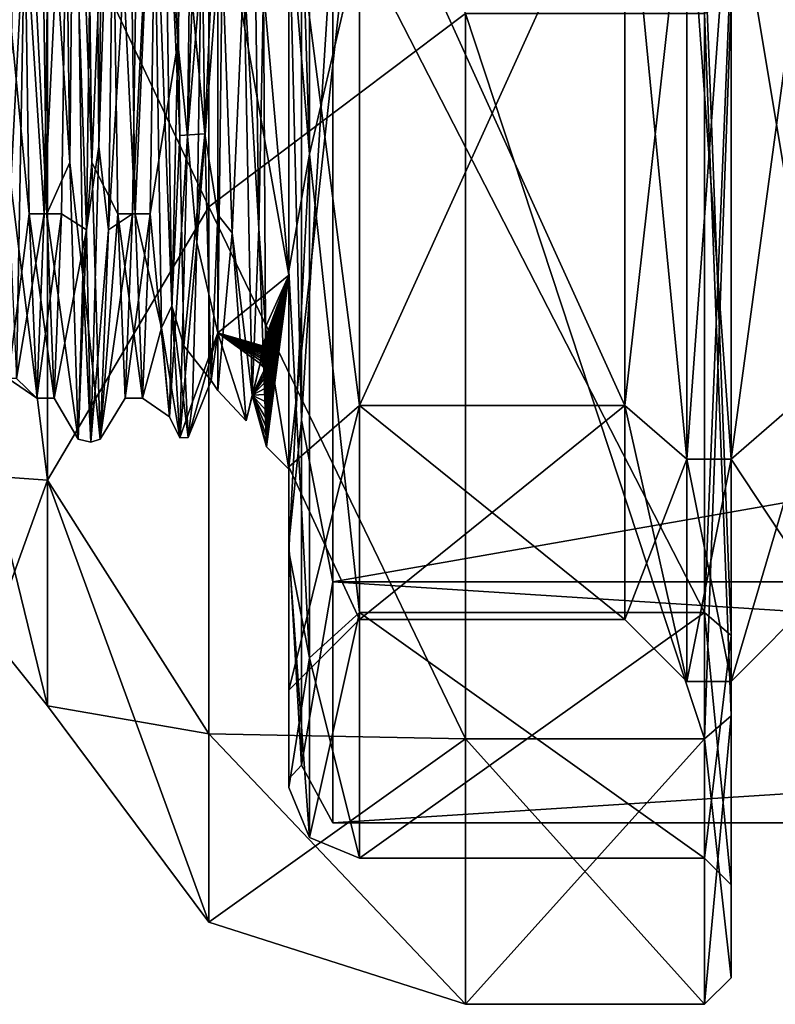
# Model space of a CAD drawing. Header units: millimetres. Extents: x -83 to 0, y -130 to 130.
# Tile 4 of 84: x -46.04 to -37.5, y -62.4 to -51.27. Entities that reach past the tile are written whole.
import ezdxf

# ---------------------------------------------------------------- set-up
doc = ezdxf.new("R2010")
doc.units = ezdxf.units.MM
doc.header["$LTSCALE"] = 65.185185
for name, color, linetype in [('13', 7, 'CONTINUOUS'), ('14', 7, 'CONTINUOUS'), ('15', 7, 'CONTINUOUS'), ('16', 7, 'CONTINUOUS'), ('17', 7, 'CONTINUOUS'), ('19', 7, 'CONTINUOUS'), ('20', 7, 'CONTINUOUS'), ('21', 7, 'CONTINUOUS'), ('24', 7, 'CONTINUOUS'), ('32', 7, 'CONTINUOUS'), ('33', 7, 'CONTINUOUS'), ('34', 7, 'CONTINUOUS'), ('37', 7, 'CONTINUOUS'), ('38', 7, 'CONTINUOUS'), ('39', 7, 'CONTINUOUS'), ('40', 7, 'CONTINUOUS'), ('41', 7, 'CONTINUOUS'), ('44', 7, 'CONTINUOUS'), ('45', 7, 'CONTINUOUS'), ('52', 7, 'CONTINUOUS'), ('53', 7, 'CONTINUOUS'), ('54', 7, 'CONTINUOUS'), ('55', 7, 'CONTINUOUS'), ('56', 7, 'CONTINUOUS'), ('58', 7, 'CONTINUOUS'), ('59', 7, 'CONTINUOUS'), ('60', 7, 'CONTINUOUS'), ('64', 7, 'CONTINUOUS'), ('65', 7, 'CONTINUOUS'), ('69', 7, 'CONTINUOUS'), ('70', 7, 'CONTINUOUS'), ('72', 7, 'CONTINUOUS'), ('73', 7, 'CONTINUOUS'), ('75', 7, 'CONTINUOUS'), ('76', 7, 'CONTINUOUS'), ('77', 7, 'CONTINUOUS'), ('8', 7, 'CONTINUOUS')]:
    doc.layers.add(name, color=color, linetype=linetype)

msp = doc.modelspace()

# ---------------------------------------------------------------- linework, layer by layer
at = {"layer": '13', "linetype": 'CONTINUOUS'}
for points in [[(-37, -48.875, 15.372), (-37, -55.372, 8.875), (-38, -49.375, 16.238), (-37, -48.875, 15.372)], [(-37, -55.372, -8.875), (-37, -48.875, -15.372), (-38, -56.238, -9.375), (-37, -55.372, -8.875)], [(-38, -56.238, -9.375), (-37, -48.875, -15.372), (-38, -49.375, -16.238), (-38, -56.238, -9.375)], [(-38, -49.375, 16.238), (-37, -55.372, 8.875), (-38, -56.238, 9.375), (-38, -49.375, 16.238)], [(-37, -55.372, 8.875), (-37, -57.75), (-38, -56.238, 9.375), (-37, -55.372, 8.875)], [(-37, -57.75), (-37, -55.372, -8.875), (-38, -58.75), (-37, -57.75)], [(-38, -58.75), (-37, -55.372, -8.875), (-38, -56.238, -9.375), (-38, -58.75)], [(-38, -56.238, 9.375), (-37, -57.75), (-38, -58.75), (-38, -56.238, 9.375)]]:
    msp.add_3dface(points, dxfattribs=at)
at = {"layer": '14', "linetype": 'CONTINUOUS'}
for points in [[(-38, -49.375, 16.238), (-38, -56.238, 9.375), (-38.5, -49.375, 16.238), (-38, -49.375, 16.238)], [(-38.5, -49.375, 16.238), (-38, -56.238, 9.375), (-38.5, -56.238, 9.375), (-38.5, -49.375, 16.238)], [(-38, -56.238, -9.375), (-38, -49.375, -16.238), (-38.5, -56.238, -9.375), (-38, -56.238, -9.375)], [(-38.5, -56.238, -9.375), (-38, -49.375, -16.238), (-38.5, -49.375, -16.238), (-38.5, -56.238, -9.375)], [(-38, -56.238, 9.375), (-38, -58.75), (-38.5, -56.238, 9.375), (-38, -56.238, 9.375)], [(-38, -58.75), (-38, -56.238, -9.375), (-38.5, -58.75), (-38, -58.75)], [(-38.5, -56.238, 9.375), (-38, -58.75), (-38.5, -58.75), (-38.5, -56.238, 9.375)], [(-38.5, -58.75), (-38, -56.238, -9.375), (-38.5, -56.238, -9.375), (-38.5, -58.75)]]:
    msp.add_3dface(points, dxfattribs=at)
at = {"layer": '15', "linetype": 'CONTINUOUS'}
for points in [[(-38.5, -49.375, 16.238), (-38.5, -56.238, 9.375), (-39.2, -49.025, 15.632), (-38.5, -49.375, 16.238)], [(-39.2, -49.025, 15.632), (-38.5, -56.238, 9.375), (-39.2, -55.632, 9.025), (-39.2, -49.025, 15.632)], [(-39.2, -55.632, -9.025), (-38.5, -49.375, -16.238), (-39.2, -49.025, -15.632), (-39.2, -55.632, -9.025)], [(-38.5, -56.238, -9.375), (-38.5, -49.375, -16.238), (-39.2, -55.632, -9.025), (-38.5, -56.238, -9.375)], [(-38.5, -56.238, 9.375), (-38.5, -58.75), (-39.2, -55.632, 9.025), (-38.5, -56.238, 9.375)], [(-39.2, -55.632, 9.025), (-38.5, -58.75), (-39.2, -58.05), (-39.2, -55.632, 9.025)], [(-39.2, -58.05), (-38.5, -56.238, -9.375), (-39.2, -55.632, -9.025), (-39.2, -58.05)], [(-38.5, -58.75), (-38.5, -56.238, -9.375), (-39.2, -58.05), (-38.5, -58.75)]]:
    msp.add_3dface(points, dxfattribs=at)
at = {"layer": '16', "linetype": 'CONTINUOUS'}
for points in [[(-39.2, -49.025, 15.632), (-39.2, -55.632, 9.025), (-42.2, -49.025, 15.632), (-39.2, -49.025, 15.632)], [(-42.2, -49.025, 15.632), (-39.2, -55.632, 9.025), (-42.2, -55.632, 9.025), (-42.2, -49.025, 15.632)], [(-39.2, -55.632, -9.025), (-39.2, -49.025, -15.632), (-42.2, -55.632, -9.025), (-39.2, -55.632, -9.025)], [(-42.2, -55.632, -9.025), (-39.2, -49.025, -15.632), (-42.2, -49.025, -15.632), (-42.2, -55.632, -9.025)], [(-39.2, -55.632, 9.025), (-39.2, -58.05), (-42.2, -55.632, 9.025), (-39.2, -55.632, 9.025)], [(-39.2, -58.05), (-39.2, -55.632, -9.025), (-42.2, -58.05, 0), (-39.2, -58.05)], [(-42.2, -55.632, 9.025), (-39.2, -58.05), (-42.2, -58.05, 0), (-42.2, -55.632, 9.025)], [(-42.2, -58.05, 0), (-39.2, -55.632, -9.025), (-42.2, -55.632, -9.025), (-42.2, -58.05, 0)]]:
    msp.add_3dface(points, dxfattribs=at)
at = {"layer": '17', "linetype": 'CONTINUOUS'}
for points in [[(-42.2, -49.025, 15.632), (-42.2, -55.632, 9.025), (-43, -49.425, 16.325), (-42.2, -49.025, 15.632)], [(-42.2, -55.632, -9.025), (-42.2, -49.025, -15.632), (-43, -56.325, -9.425), (-42.2, -55.632, -9.025)], [(-43, -56.325, -9.425), (-42.2, -49.025, -15.632), (-43, -49.425, -16.325), (-43, -56.325, -9.425)], [(-43, -49.425, 16.325), (-42.2, -55.632, 9.025), (-43, -56.325, 9.425), (-43, -49.425, 16.325)], [(-42.2, -55.632, 9.025), (-42.2, -58.05, 0), (-43, -56.325, 9.425), (-42.2, -55.632, 9.025)], [(-42.2, -58.05, 0), (-42.2, -55.632, -9.025), (-43, -58.85, 0), (-42.2, -58.05, 0)], [(-43, -58.85, 0), (-42.2, -55.632, -9.025), (-43, -56.325, -9.425), (-43, -58.85, 0)], [(-43, -56.325, 9.425), (-42.2, -58.05, 0), (-43, -58.85, 0), (-43, -56.325, 9.425)]]:
    msp.add_3dface(points, dxfattribs=at)
at = {"layer": '19', "linetype": 'CONTINUOUS'}
for points in [[(-38, -59.139, -11.05), (-38, -51.05, -19.139), (-38, -50.525, -18.23), (-38, -59.139, -11.05)], [(-38, -58.23, -10.525), (-38, -59.139, -11.05), (-38, -50.525, -18.23), (-38, -58.23, -10.525)], [(-38, -51.05, 19.139), (-38, -59.139, 11.05), (-38, -50.525, 18.23), (-38, -51.05, 19.139)], [(-38, -50.525, 18.23), (-38, -59.139, 11.05), (-38, -58.23, 10.525), (-38, -50.525, 18.23)], [(-38, -61.05), (-38, -59.139, -11.05), (-38, -58.23, -10.525), (-38, -61.05)], [(-38, -59.139, 11.05), (-38, -62.1), (-38, -58.23, 10.525), (-38, -59.139, 11.05)], [(-38, -58.23, 10.525), (-38, -62.1), (-38, -61.05), (-38, -58.23, 10.525)], [(-38, -62.1), (-38, -59.139, -11.05), (-38, -61.05), (-38, -62.1)]]:
    msp.add_3dface(points, dxfattribs=at)
at = {"layer": '20', "linetype": 'CONTINUOUS'}
for points in [[(-38.3, -57.97, -10.375), (-38.3, -50.375, -17.97), (-42.2, -50.375, -17.97), (-38.3, -57.97, -10.375)], [(-42.2, -57.97, -10.375), (-38.3, -57.97, -10.375), (-42.2, -50.375, -17.97), (-42.2, -57.97, -10.375)], [(-38.3, -60.75), (-38.3, -57.97, -10.375), (-42.2, -60.75), (-38.3, -60.75)], [(-42.2, -60.75), (-38.3, -57.97, -10.375), (-42.2, -57.97, -10.375), (-42.2, -60.75)]]:
    msp.add_3dface(points, dxfattribs=at)
at = {"layer": '21', "linetype": 'CONTINUOUS'}
for points in [[(-43, -49.925, -17.191), (-43, -57.191, -9.925), (-43, -54.111, -14.103), (-43, -49.925, -17.191)], [(-43, -49.978, -17.275), (-43, -49.925, -17.191), (-43, -54.111, -14.103), (-43, -49.978, -17.275)], [(-43, -57.191, 9.925), (-43, -49.925, 17.191), (-43, -57.281, 9.968), (-43, -57.191, 9.925)], [(-43, -57.281, 9.968), (-43, -49.925, 17.191), (-43, -54.111, 14.103), (-43, -57.281, 9.968)], [(-43, -54.111, 14.103), (-43, -49.925, 17.191), (-43, -49.978, 17.275), (-43, -54.111, 14.103)], [(-43, -54.111, -14.103), (-43, -57.191, -9.925), (-43, -57.281, -9.968), (-43, -54.111, -14.103)], [(-43, -57.191, -9.925), (-43, -59.85), (-43, -57.281, -9.968), (-43, -57.191, -9.925)], [(-43, -59.85), (-43, -57.191, 9.925), (-43, -59.95), (-43, -59.85)], [(-43, -59.95), (-43, -57.191, 9.925), (-43, -57.281, 9.968), (-43, -59.95)], [(-43, -57.281, -9.968), (-43, -59.85), (-43, -59.95), (-43, -57.281, -9.968)]]:
    msp.add_3dface(points, dxfattribs=at)
at = {"layer": '24', "linetype": 'CONTINUOUS'}
for points in [[(-38.3, -50.375, 17.97), (-38.3, -57.97, 10.375), (-42.2, -50.375, 17.97), (-38.3, -50.375, 17.97)], [(-42.2, -50.375, 17.97), (-38.3, -57.97, 10.375), (-42.2, -57.97, 10.375), (-42.2, -50.375, 17.97)], [(-38.3, -60.75), (-42.2, -60.75), (-42.2, -57.97, 10.375), (-38.3, -60.75)], [(-38.3, -57.97, 10.375), (-38.3, -60.75), (-42.2, -57.97, 10.375), (-38.3, -57.97, 10.375)]]:
    msp.add_3dface(points, dxfattribs=at)
at = {"layer": '32', "linetype": 'CONTINUOUS'}
for points in [[(-46.362, -44.058, 17.778), (-46.362, -51.37, 14.257), (-45.728, -49.513, 16.477), (-46.362, -44.058, 17.778)], [(-45.728, -49.513, 16.477), (-46.362, -51.37, 14.257), (-45.728, -56.477, 9.513), (-45.728, -49.513, 16.477)], [(-46.362, -51.37, 14.257), (-46.362, -56.429, 7.912), (-45.728, -56.477, 9.513), (-46.362, -51.37, 14.257)], [(-46.362, -56.429, 7.912), (-46.362, -58.235), (-45.728, -56.477, 9.513), (-46.362, -56.429, 7.912)], [(-46.362, -58.235), (-45.728, -59.026), (-45.728, -56.477, 9.513), (-46.362, -58.235)]]:
    msp.add_3dface(points, dxfattribs=at)
at = {"layer": '33', "linetype": 'CONTINUOUS'}
for points in [[(-43.904, -44.778, 20.932), (-45.728, -49.513, 16.477), (-43.904, -53.386, 16.786), (-43.904, -44.778, 20.932)], [(-43.904, -44.778, 20.932), (-43.904, -53.386, 16.786), (-41, -51.2, 19.399), (-43.904, -44.778, 20.932)], [(-45.728, -49.513, 16.477), (-45.728, -56.477, 9.513), (-43.904, -53.386, 16.786), (-45.728, -49.513, 16.477)], [(-41, -51.2, 19.399), (-43.904, -53.386, 16.786), (-41, -59.399, 11.2), (-41, -51.2, 19.399)], [(-43.904, -53.386, 16.786), (-45.728, -56.477, 9.513), (-43.904, -59.344, 9.316), (-43.904, -53.386, 16.786)], [(-43.904, -53.386, 16.786), (-43.904, -59.344, 9.316), (-41, -59.399, 11.2), (-43.904, -53.386, 16.786)], [(-45.728, -56.477, 9.513), (-45.728, -59.026), (-43.904, -59.344, 9.316), (-45.728, -56.477, 9.513)], [(-43.904, -59.344, 9.316), (-45.728, -59.026), (-43.904, -61.47), (-43.904, -59.344, 9.316)], [(-43.904, -59.344, 9.316), (-43.904, -61.47), (-41, -59.399, 11.2), (-43.904, -59.344, 9.316)], [(-43.904, -61.47), (-41, -62.4), (-41, -59.399, 11.2), (-43.904, -61.47)]]:
    msp.add_3dface(points, dxfattribs=at)
at = {"layer": '34', "linetype": 'CONTINUOUS'}
for points in [[(-41, -51.2, 19.399), (-41, -59.399, 11.2), (-38.3, -59.399, 11.2), (-41, -51.2, 19.399)], [(-38.3, -51.2, 19.399), (-41, -51.2, 19.399), (-38.3, -59.399, 11.2), (-38.3, -51.2, 19.399)], [(-41, -59.399, 11.2), (-41, -62.4), (-38.3, -59.399, 11.2), (-41, -59.399, 11.2)], [(-38.3, -59.399, 11.2), (-41, -62.4), (-38.3, -62.4), (-38.3, -59.399, 11.2)]]:
    msp.add_3dface(points, dxfattribs=at)
at = {"layer": '37', "linetype": 'CONTINUOUS'}
for points in [[(-46.362, -51.37, -14.257), (-46.362, -44.058, -17.778), (-45.728, -49.513, -16.477), (-46.362, -51.37, -14.257)], [(-45.728, -56.477, -9.513), (-46.362, -51.37, -14.257), (-45.728, -49.513, -16.477), (-45.728, -56.477, -9.513)], [(-46.362, -56.429, -7.912), (-46.362, -51.37, -14.257), (-45.728, -56.477, -9.513), (-46.362, -56.429, -7.912)], [(-45.728, -59.026), (-46.362, -58.235), (-46.362, -56.429, -7.912), (-45.728, -59.026)], [(-45.728, -59.026), (-46.362, -56.429, -7.912), (-45.728, -56.477, -9.513), (-45.728, -59.026)]]:
    msp.add_3dface(points, dxfattribs=at)
at = {"layer": '38', "linetype": 'CONTINUOUS'}
for points in [[(-43.904, -53.386, -16.786), (-45.728, -49.513, -16.477), (-43.904, -44.778, -20.932), (-43.904, -53.386, -16.786)], [(-43.904, -53.386, -16.786), (-43.904, -44.778, -20.932), (-41, -51.2, -19.399), (-43.904, -53.386, -16.786)], [(-45.728, -56.477, -9.513), (-45.728, -49.513, -16.477), (-43.904, -53.386, -16.786), (-45.728, -56.477, -9.513)], [(-41, -59.399, -11.2), (-43.904, -53.386, -16.786), (-41, -51.2, -19.399), (-41, -59.399, -11.2)], [(-43.904, -59.344, -9.316), (-45.728, -56.477, -9.513), (-43.904, -53.386, -16.786), (-43.904, -59.344, -9.316)], [(-43.904, -59.344, -9.316), (-43.904, -53.386, -16.786), (-41, -59.399, -11.2), (-43.904, -59.344, -9.316)], [(-43.904, -61.47), (-45.728, -59.026), (-45.728, -56.477, -9.513), (-43.904, -61.47)], [(-43.904, -61.47), (-45.728, -56.477, -9.513), (-43.904, -59.344, -9.316), (-43.904, -61.47)], [(-41, -62.4), (-43.904, -61.47), (-43.904, -59.344, -9.316), (-41, -62.4)], [(-41, -62.4), (-43.904, -59.344, -9.316), (-41, -59.399, -11.2), (-41, -62.4)]]:
    msp.add_3dface(points, dxfattribs=at)
at = {"layer": '39', "linetype": 'CONTINUOUS'}
for points in [[(-41, -59.399, -11.2), (-41, -51.2, -19.399), (-38.3, -59.399, -11.2), (-41, -59.399, -11.2)], [(-38.3, -59.399, -11.2), (-41, -51.2, -19.399), (-38.3, -51.2, -19.399), (-38.3, -59.399, -11.2)], [(-38.3, -62.4), (-41, -62.4), (-41, -59.399, -11.2), (-38.3, -62.4)], [(-38.3, -62.4), (-41, -59.399, -11.2), (-38.3, -59.399, -11.2), (-38.3, -62.4)]]:
    msp.add_3dface(points, dxfattribs=at)
at = {"layer": '40', "linetype": 'CONTINUOUS'}
for points in [[(-38, -51.05, -19.139), (-38, -59.139, -11.05), (-38.3, -51.2, -19.399), (-38, -51.05, -19.139)], [(-38, -59.139, -11.05), (-38.3, -59.399, -11.2), (-38.3, -51.2, -19.399), (-38, -59.139, -11.05)], [(-38, -59.139, -11.05), (-38, -62.1), (-38.3, -59.399, -11.2), (-38, -59.139, -11.05)], [(-38, -62.1), (-38.3, -62.4), (-38.3, -59.399, -11.2), (-38, -62.1)]]:
    msp.add_3dface(points, dxfattribs=at)
at = {"layer": '41', "linetype": 'CONTINUOUS'}
for points in [[(-38, -59.139, 11.05), (-38, -51.05, 19.139), (-38.3, -59.399, 11.2), (-38, -59.139, 11.05)], [(-38, -51.05, 19.139), (-38.3, -51.2, 19.399), (-38.3, -59.399, 11.2), (-38, -51.05, 19.139)], [(-38, -62.1), (-38, -59.139, 11.05), (-38.3, -62.4), (-38, -62.1)], [(-38, -59.139, 11.05), (-38.3, -59.399, 11.2), (-38.3, -62.4), (-38, -59.139, 11.05)]]:
    msp.add_3dface(points, dxfattribs=at)
at = {"layer": '44', "linetype": 'CONTINUOUS'}
for points in [[(-43, -48.175, 14.16), (-43, -54.16, 8.175), (-43.286, -50.918, 11.783), (-43, -48.175, 14.16)], [(-43.286, -50.918, 11.783), (-43, -54.16, 8.175), (-43.261, -54.748, 6.431), (-43.286, -50.918, 11.783)], [(-43, -54.16, 8.175), (-43, -56.35), (-43.261, -54.748, 6.431), (-43, -54.16, 8.175)], [(-43, -56.35), (-43.25, -56.1, 0), (-43.261, -54.748, 6.431), (-43, -56.35)]]:
    msp.add_3dface(points, dxfattribs=at)
at = {"layer": '45', "linetype": 'CONTINUOUS'}
for points in [[(-43, -48.175, -14.16), (-43.743, -49.977, -12.002), (-43, -54.16, -8.175), (-43, -48.175, -14.16)], [(-43.8, -49.194, 12.541), (-43.64, -53.68, 7.724), (-43.8, -53.478, 7.756), (-43.8, -49.194, 12.541)], [(-43.743, -49.977, -12.002), (-43.8, -54.809, -4.742), (-43, -54.16, -8.175), (-43.743, -49.977, -12.002)], [(-43.8, -53.478, 7.756), (-43.64, -53.68, 7.724), (-43.8, -55.462, 1.648), (-43.8, -53.478, 7.756)], [(-43.64, -53.68, 7.724), (-43.481, -55.804, 1.44), (-43.8, -55.462, 1.648), (-43.64, -53.68, 7.724)], [(-43, -54.16, -8.175), (-43.8, -54.809, -4.742), (-43.295, -54.956, -5.836), (-43, -54.16, -8.175)], [(-43.293, -54.957, -5.84), (-43, -54.16, -8.175), (-43.295, -54.956, -5.836), (-43.293, -54.957, -5.84)], [(-43.291, -54.96, -5.837), (-43, -54.16, -8.175), (-43.293, -54.957, -5.84), (-43.291, -54.96, -5.837)], [(-43.29, -54.963, -5.832), (-43, -54.16, -8.175), (-43.291, -54.96, -5.837), (-43.29, -54.963, -5.832)], [(-43.289, -54.966, -5.826), (-43, -54.16, -8.175), (-43.29, -54.963, -5.832), (-43.289, -54.966, -5.826)], [(-43.288, -54.974, -5.811), (-43, -54.16, -8.175), (-43.289, -54.97, -5.819), (-43.288, -54.974, -5.811)], [(-43.289, -54.97, -5.819), (-43, -54.16, -8.175), (-43.289, -54.966, -5.826), (-43.289, -54.97, -5.819)], [(-43.287, -54.979, -5.801), (-43, -54.16, -8.175), (-43.288, -54.974, -5.811), (-43.287, -54.979, -5.801)], [(-43.286, -54.984, -5.789), (-43, -54.16, -8.175), (-43.287, -54.979, -5.801), (-43.286, -54.984, -5.789)], [(-43.285, -54.991, -5.775), (-43, -54.16, -8.175), (-43.286, -54.984, -5.789), (-43.285, -54.991, -5.775)], [(-43.284, -54.998, -5.759), (-43, -54.16, -8.175), (-43.285, -54.991, -5.775), (-43.284, -54.998, -5.759)], [(-43.283, -55.007, -5.739), (-43, -54.16, -8.175), (-43.284, -54.998, -5.759), (-43.283, -55.007, -5.739)], [(-43.282, -55.017, -5.716), (-43, -54.16, -8.175), (-43.283, -55.007, -5.739), (-43.282, -55.017, -5.716)], [(-43.281, -55.028, -5.689), (-43, -54.16, -8.175), (-43.282, -55.017, -5.716), (-43.281, -55.028, -5.689)], [(-43.28, -55.041, -5.656), (-43, -54.16, -8.175), (-43.281, -55.028, -5.689), (-43.28, -55.041, -5.656)], [(-43.279, -55.057, -5.618), (-43, -54.16, -8.175), (-43.28, -55.041, -5.656), (-43.279, -55.057, -5.618)], [(-43.278, -55.075, -5.573), (-43, -54.16, -8.175), (-43.279, -55.057, -5.618), (-43.278, -55.075, -5.573)], [(-43.276, -55.096, -5.52), (-43, -54.16, -8.175), (-43.278, -55.075, -5.573), (-43.276, -55.096, -5.52)], [(-43.275, -55.12, -5.457), (-43, -54.16, -8.175), (-43.276, -55.096, -5.52), (-43.275, -55.12, -5.457)], [(-43.273, -55.149, -5.383), (-43, -54.16, -8.175), (-43.275, -55.12, -5.457), (-43.273, -55.149, -5.383)], [(-43.272, -55.181, -5.295), (-43, -54.16, -8.175), (-43.273, -55.149, -5.383), (-43.272, -55.181, -5.295)], [(-43.27, -55.219, -5.191), (-43, -54.16, -8.175), (-43.272, -55.181, -5.295), (-43.27, -55.219, -5.191)], [(-43.268, -55.262, -5.067), (-43, -54.16, -8.175), (-43.27, -55.219, -5.191), (-43.268, -55.262, -5.067)], [(-43.267, -55.313, -4.919), (-43, -54.16, -8.175), (-43.268, -55.262, -5.067), (-43.267, -55.313, -4.919)], [(-43.265, -55.37, -4.743), (-43, -54.16, -8.175), (-43.267, -55.313, -4.919), (-43.265, -55.37, -4.743)], [(-43.263, -55.435, -4.533), (-43, -54.16, -8.175), (-43.265, -55.37, -4.743), (-43.263, -55.435, -4.533)], [(-43.261, -55.509, -4.28), (-43, -54.16, -8.175), (-43.263, -55.435, -4.533), (-43.261, -55.509, -4.28)], [(-43.259, -55.592, -3.975), (-43, -54.16, -8.175), (-43.261, -55.509, -4.28), (-43.259, -55.592, -3.975)], [(-43.257, -55.684, -3.607), (-43, -54.16, -8.175), (-43.259, -55.592, -3.975), (-43.257, -55.684, -3.607)], [(-43.255, -55.782, -3.158), (-43, -54.16, -8.175), (-43.257, -55.684, -3.607), (-43.255, -55.782, -3.158)], [(-43.253, -55.884, -2.608), (-43, -54.16, -8.175), (-43.255, -55.782, -3.158), (-43.253, -55.884, -2.608)], [(-43.252, -55.983, -1.927), (-43, -54.16, -8.175), (-43.253, -55.884, -2.608), (-43.252, -55.983, -1.927)], [(-43.25, -56.064, -1.077), (-43, -54.16, -8.175), (-43.252, -55.983, -1.927), (-43.25, -56.064, -1.077)], [(-43.25, -56.1, 0), (-43, -56.35), (-43, -54.16, -8.175), (-43.25, -56.1, 0)], [(-43.25, -56.1, 0), (-43, -54.16, -8.175), (-43.25, -56.064, -1.077), (-43.25, -56.1, 0)], [(-43.481, -55.804, 1.44), (-43.322, -55.157, -5.212), (-43.8, -54.809, -4.742), (-43.481, -55.804, 1.44)], [(-43.8, -54.809, -4.742), (-43.322, -55.157, -5.212), (-43.319, -55.125, -5.311), (-43.8, -54.809, -4.742)], [(-43.8, -55.462, 1.648), (-43.481, -55.804, 1.44), (-43.8, -54.809, -4.742), (-43.8, -55.462, 1.648)], [(-43.295, -54.956, -5.836), (-43.8, -54.809, -4.742), (-43.297, -54.957, -5.83), (-43.295, -54.956, -5.836)], [(-43.297, -54.957, -5.83), (-43.8, -54.809, -4.742), (-43.298, -54.959, -5.823), (-43.297, -54.957, -5.83)], [(-43.298, -54.959, -5.823), (-43.8, -54.809, -4.742), (-43.299, -54.961, -5.814), (-43.298, -54.959, -5.823)], [(-43.299, -54.961, -5.814), (-43.8, -54.809, -4.742), (-43.3, -54.964, -5.804), (-43.299, -54.961, -5.814)], [(-43.3, -54.964, -5.804), (-43.8, -54.809, -4.742), (-43.301, -54.968, -5.792), (-43.3, -54.964, -5.804)], [(-43.301, -54.968, -5.792), (-43.8, -54.809, -4.742), (-43.302, -54.972, -5.778), (-43.301, -54.968, -5.792)], [(-43.302, -54.972, -5.778), (-43.8, -54.809, -4.742), (-43.303, -54.977, -5.761), (-43.302, -54.972, -5.778)], [(-43.303, -54.977, -5.761), (-43.8, -54.809, -4.742), (-43.304, -54.984, -5.742), (-43.303, -54.977, -5.761)], [(-43.304, -54.984, -5.742), (-43.8, -54.809, -4.742), (-43.305, -54.991, -5.719), (-43.304, -54.984, -5.742)], [(-43.305, -54.991, -5.719), (-43.8, -54.809, -4.742), (-43.307, -55, -5.692), (-43.305, -54.991, -5.719)], [(-43.307, -55, -5.692), (-43.8, -54.809, -4.742), (-43.308, -55.01, -5.66), (-43.307, -55, -5.692)], [(-43.308, -55.01, -5.66), (-43.8, -54.809, -4.742), (-43.31, -55.023, -5.623), (-43.308, -55.01, -5.66)], [(-43.31, -55.023, -5.623), (-43.8, -54.809, -4.742), (-43.311, -55.037, -5.579), (-43.31, -55.023, -5.623)], [(-43.311, -55.037, -5.579), (-43.8, -54.809, -4.742), (-43.313, -55.054, -5.527), (-43.311, -55.037, -5.579)], [(-43.313, -55.054, -5.527), (-43.8, -54.809, -4.742), (-43.315, -55.074, -5.467), (-43.313, -55.054, -5.527)], [(-43.315, -55.074, -5.467), (-43.8, -54.809, -4.742), (-43.317, -55.098, -5.395), (-43.315, -55.074, -5.467)], [(-43.317, -55.098, -5.395), (-43.8, -54.809, -4.742), (-43.319, -55.125, -5.311), (-43.317, -55.098, -5.395)]]:
    msp.add_3dface(points, dxfattribs=at)
at = {"layer": '52', "linetype": 'CONTINUOUS'}
for points in [[(-42.766, -52.791, 16.04), (-43, -45.165, 19.27), (-42.766, -44.565, 20.001), (-42.766, -52.791, 16.04)], [(-42.2, -50.375, 17.97), (-42.766, -52.791, 16.04), (-42.766, -44.565, 20.001), (-42.2, -50.375, 17.97)], [(-43, -49.978, 17.275), (-43, -45.165, 19.27), (-42.766, -52.791, 16.04), (-43, -49.978, 17.275)], [(-43, -54.111, 14.103), (-43, -49.978, 17.275), (-42.766, -52.791, 16.04), (-43, -54.111, 14.103)], [(-42.2, -50.375, 17.97), (-42.2, -57.97, 10.375), (-42.766, -52.791, 16.04), (-42.2, -50.375, 17.97)], [(-42.766, -58.484, 8.901), (-43, -54.111, 14.103), (-42.766, -52.791, 16.04), (-42.766, -58.484, 8.901)], [(-42.2, -57.97, 10.375), (-42.766, -58.484, 8.901), (-42.766, -52.791, 16.04), (-42.2, -57.97, 10.375)], [(-43, -57.281, 9.968), (-43, -54.111, 14.103), (-42.766, -58.484, 8.901), (-43, -57.281, 9.968)], [(-43, -59.95), (-43, -57.281, 9.968), (-42.766, -60.516), (-43, -59.95)], [(-42.766, -60.516), (-43, -57.281, 9.968), (-42.766, -58.484, 8.901), (-42.766, -60.516)], [(-42.2, -57.97, 10.375), (-42.2, -60.75), (-42.766, -58.484, 8.901), (-42.2, -57.97, 10.375)], [(-42.2, -60.75), (-42.766, -60.516), (-42.766, -58.484, 8.901), (-42.2, -60.75)]]:
    msp.add_3dface(points, dxfattribs=at)
at = {"layer": '53', "linetype": 'CONTINUOUS'}
for points in [[(-42.766, -44.565, -20.001), (-43, -49.978, -17.275), (-42.766, -52.791, -16.04), (-42.766, -44.565, -20.001)], [(-42.2, -50.375, -17.97), (-42.766, -44.565, -20.001), (-42.766, -52.791, -16.04), (-42.2, -50.375, -17.97)], [(-43, -49.978, -17.275), (-43, -54.111, -14.103), (-42.766, -52.791, -16.04), (-43, -49.978, -17.275)], [(-42.2, -57.97, -10.375), (-42.2, -50.375, -17.97), (-42.766, -52.791, -16.04), (-42.2, -57.97, -10.375)], [(-43, -54.111, -14.103), (-43, -57.281, -9.968), (-42.766, -52.791, -16.04), (-43, -54.111, -14.103)], [(-42.766, -52.791, -16.04), (-43, -57.281, -9.968), (-42.766, -58.484, -8.901), (-42.766, -52.791, -16.04)], [(-42.2, -57.97, -10.375), (-42.766, -52.791, -16.04), (-42.766, -58.484, -8.901), (-42.2, -57.97, -10.375)], [(-43, -57.281, -9.968), (-43, -59.95), (-42.766, -58.484, -8.901), (-43, -57.281, -9.968)], [(-42.2, -60.75), (-42.2, -57.97, -10.375), (-42.766, -60.516), (-42.2, -60.75)], [(-42.766, -60.516), (-42.2, -57.97, -10.375), (-42.766, -58.484, -8.901), (-42.766, -60.516)], [(-43, -59.95), (-42.766, -60.516), (-42.766, -58.484, -8.901), (-43, -59.95)]]:
    msp.add_3dface(points, dxfattribs=at)
at = {"layer": '54', "linetype": 'CONTINUOUS'}
for points in [[(-44.253, -51.531, -11.133), (-44.054, -45.317, -15.197), (-44.159, -43.472, -15.648), (-44.253, -51.531, -11.133)], [(-44.143, -52.587, -10.038), (-44.054, -45.317, -15.197), (-44.253, -51.531, -11.133), (-44.143, -52.587, -10.038)], [(-44.143, -52.587, -10.038), (-43.944, -46.743, -14.541), (-44.054, -45.317, -15.197), (-44.143, -52.587, -10.038)], [(-43.992, -50.749, -11.89), (-43.944, -46.743, -14.541), (-44.143, -52.587, -10.038), (-43.992, -50.749, -11.89)], [(-43.429, -46.986, 14.506), (-43.339, -53.632, 8.566), (-43.508, -50.72, 11.915), (-43.429, -46.986, 14.506)], [(-43.429, -46.986, 14.506), (-43.286, -50.918, 11.783), (-43.339, -53.632, 8.566), (-43.429, -46.986, 14.506)], [(-44.411, -48.566, 13.632), (-44.321, -54.506, 6.986), (-44.532, -48.846, 13.366), (-44.411, -48.566, 13.632)], [(-44.28, -49.072, 13.214), (-44.232, -52.58, 9.932), (-44.411, -48.566, 13.632), (-44.28, -49.072, 13.214)], [(-44.411, -48.566, 13.632), (-44.232, -52.58, 9.932), (-44.321, -54.506, 6.986), (-44.411, -48.566, 13.632)], [(-44.532, -48.846, 13.366), (-44.321, -54.506, 6.986), (-44.439, -54.753, 6.264), (-44.532, -48.846, 13.366)], [(-43.508, -50.72, 11.915), (-43.339, -53.632, 8.566), (-43.415, -55.516, 4.019), (-43.508, -50.72, 11.915)], [(-44.04, -53.789, -8.171), (-43.992, -50.749, -11.89), (-44.143, -52.587, -10.038), (-44.04, -53.789, -8.171)], [(-43.286, -50.918, 11.783), (-43.261, -54.748, 6.431), (-43.339, -53.632, 8.566), (-43.286, -50.918, 11.783)], [(-44.346, -55.76, -2.919), (-44.143, -52.587, -10.038), (-44.253, -51.531, -11.133), (-44.346, -55.76, -2.919)], [(-44.232, -55.999, -1.803), (-44.143, -52.587, -10.038), (-44.346, -55.76, -2.919), (-44.232, -55.999, -1.803)], [(-44.232, -52.58, 9.932), (-44.184, -54.958, 5.759), (-44.321, -54.506, 6.986), (-44.232, -52.58, 9.932)], [(-44.232, -55.999, -1.803), (-44.04, -53.789, -8.171), (-44.143, -52.587, -10.038), (-44.232, -55.999, -1.803)], [(-43.339, -53.632, 8.566), (-43.25, -56.1, 0), (-43.415, -55.516, 4.019), (-43.339, -53.632, 8.566)], [(-43.261, -54.748, 6.431), (-43.25, -56.1, 0), (-43.339, -53.632, 8.566), (-43.261, -54.748, 6.431)], [(-44.088, -55.591, -3.718), (-44.04, -53.789, -8.171), (-44.232, -55.999, -1.803), (-44.088, -55.591, -3.718)], [(-44.321, -54.506, 6.986), (-44.232, -55.999, -1.803), (-44.439, -54.753, 6.264), (-44.321, -54.506, 6.986)], [(-44.184, -54.958, 5.759), (-44.136, -55.992, 1.068), (-44.321, -54.506, 6.986), (-44.184, -54.958, 5.759)], [(-44.321, -54.506, 6.986), (-44.136, -55.992, 1.068), (-44.232, -55.999, -1.803), (-44.321, -54.506, 6.986)], [(-44.439, -54.753, 6.264), (-44.232, -55.999, -1.803), (-44.346, -55.76, -2.919), (-44.439, -54.753, 6.264)], [(-43.285, -54.991, -5.775), (-43.302, -54.972, -5.778), (-43.303, -54.977, -5.761), (-43.285, -54.991, -5.775)], [(-43.286, -54.984, -5.789), (-43.301, -54.968, -5.792), (-43.302, -54.972, -5.778), (-43.286, -54.984, -5.789)], [(-43.285, -54.991, -5.775), (-43.286, -54.984, -5.789), (-43.302, -54.972, -5.778), (-43.285, -54.991, -5.775)], [(-43.287, -54.979, -5.801), (-43.3, -54.964, -5.804), (-43.301, -54.968, -5.792), (-43.287, -54.979, -5.801)], [(-43.286, -54.984, -5.789), (-43.287, -54.979, -5.801), (-43.301, -54.968, -5.792), (-43.286, -54.984, -5.789)], [(-43.288, -54.974, -5.811), (-43.299, -54.961, -5.814), (-43.3, -54.964, -5.804), (-43.288, -54.974, -5.811)], [(-43.287, -54.979, -5.801), (-43.288, -54.974, -5.811), (-43.3, -54.964, -5.804), (-43.287, -54.979, -5.801)], [(-43.289, -54.97, -5.819), (-43.298, -54.959, -5.823), (-43.299, -54.961, -5.814), (-43.289, -54.97, -5.819)], [(-43.288, -54.974, -5.811), (-43.289, -54.97, -5.819), (-43.299, -54.961, -5.814), (-43.288, -54.974, -5.811)], [(-43.29, -54.963, -5.832), (-43.297, -54.957, -5.83), (-43.298, -54.959, -5.823), (-43.29, -54.963, -5.832)], [(-43.289, -54.97, -5.819), (-43.289, -54.966, -5.826), (-43.298, -54.959, -5.823), (-43.289, -54.97, -5.819)], [(-43.289, -54.966, -5.826), (-43.29, -54.963, -5.832), (-43.298, -54.959, -5.823), (-43.289, -54.966, -5.826)], [(-43.291, -54.96, -5.837), (-43.295, -54.956, -5.836), (-43.297, -54.957, -5.83), (-43.291, -54.96, -5.837)], [(-43.29, -54.963, -5.832), (-43.291, -54.96, -5.837), (-43.297, -54.957, -5.83), (-43.29, -54.963, -5.832)], [(-43.291, -54.96, -5.837), (-43.293, -54.957, -5.84), (-43.295, -54.956, -5.836), (-43.291, -54.96, -5.837)], [(-43.275, -55.12, -5.457), (-43.315, -55.074, -5.467), (-43.317, -55.098, -5.395), (-43.275, -55.12, -5.457)], [(-43.276, -55.096, -5.52), (-43.313, -55.054, -5.527), (-43.315, -55.074, -5.467), (-43.276, -55.096, -5.52)], [(-43.275, -55.12, -5.457), (-43.276, -55.096, -5.52), (-43.315, -55.074, -5.467), (-43.275, -55.12, -5.457)], [(-43.278, -55.075, -5.573), (-43.311, -55.037, -5.579), (-43.313, -55.054, -5.527), (-43.278, -55.075, -5.573)], [(-43.276, -55.096, -5.52), (-43.278, -55.075, -5.573), (-43.313, -55.054, -5.527), (-43.276, -55.096, -5.52)], [(-43.279, -55.057, -5.618), (-43.31, -55.023, -5.623), (-43.311, -55.037, -5.579), (-43.279, -55.057, -5.618)], [(-43.278, -55.075, -5.573), (-43.279, -55.057, -5.618), (-43.311, -55.037, -5.579), (-43.278, -55.075, -5.573)], [(-43.28, -55.041, -5.656), (-43.308, -55.01, -5.66), (-43.31, -55.023, -5.623), (-43.28, -55.041, -5.656)], [(-43.279, -55.057, -5.618), (-43.28, -55.041, -5.656), (-43.31, -55.023, -5.623), (-43.279, -55.057, -5.618)], [(-43.281, -55.028, -5.689), (-43.307, -55, -5.692), (-43.308, -55.01, -5.66), (-43.281, -55.028, -5.689)], [(-43.28, -55.041, -5.656), (-43.281, -55.028, -5.689), (-43.308, -55.01, -5.66), (-43.28, -55.041, -5.656)], [(-43.282, -55.017, -5.716), (-43.305, -54.991, -5.719), (-43.307, -55, -5.692), (-43.282, -55.017, -5.716)], [(-43.281, -55.028, -5.689), (-43.282, -55.017, -5.716), (-43.307, -55, -5.692), (-43.281, -55.028, -5.689)], [(-43.283, -55.007, -5.739), (-43.304, -54.984, -5.742), (-43.305, -54.991, -5.719), (-43.283, -55.007, -5.739)], [(-43.282, -55.017, -5.716), (-43.283, -55.007, -5.739), (-43.305, -54.991, -5.719), (-43.282, -55.017, -5.716)], [(-43.284, -54.998, -5.759), (-43.303, -54.977, -5.761), (-43.304, -54.984, -5.742), (-43.284, -54.998, -5.759)], [(-43.283, -55.007, -5.739), (-43.284, -54.998, -5.759), (-43.304, -54.984, -5.742), (-43.283, -55.007, -5.739)], [(-43.284, -54.998, -5.759), (-43.285, -54.991, -5.775), (-43.303, -54.977, -5.761), (-43.284, -54.998, -5.759)], [(-43.27, -55.219, -5.191), (-43.322, -55.157, -5.212), (-43.415, -55.516, 4.019), (-43.27, -55.219, -5.191)], [(-43.322, -55.157, -5.212), (-43.272, -55.181, -5.295), (-43.319, -55.125, -5.311), (-43.322, -55.157, -5.212)], [(-43.322, -55.157, -5.212), (-43.27, -55.219, -5.191), (-43.272, -55.181, -5.295), (-43.322, -55.157, -5.212)], [(-43.273, -55.149, -5.383), (-43.317, -55.098, -5.395), (-43.319, -55.125, -5.311), (-43.273, -55.149, -5.383)], [(-43.272, -55.181, -5.295), (-43.273, -55.149, -5.383), (-43.319, -55.125, -5.311), (-43.272, -55.181, -5.295)], [(-43.273, -55.149, -5.383), (-43.275, -55.12, -5.457), (-43.317, -55.098, -5.395), (-43.273, -55.149, -5.383)], [(-43.268, -55.262, -5.067), (-43.27, -55.219, -5.191), (-43.415, -55.516, 4.019), (-43.268, -55.262, -5.067)], [(-43.267, -55.313, -4.919), (-43.268, -55.262, -5.067), (-43.415, -55.516, 4.019), (-43.267, -55.313, -4.919)], [(-43.265, -55.37, -4.743), (-43.267, -55.313, -4.919), (-43.415, -55.516, 4.019), (-43.265, -55.37, -4.743)], [(-43.263, -55.435, -4.533), (-43.265, -55.37, -4.743), (-43.415, -55.516, 4.019), (-43.263, -55.435, -4.533)], [(-43.261, -55.509, -4.28), (-43.263, -55.435, -4.533), (-43.415, -55.516, 4.019), (-43.261, -55.509, -4.28)], [(-43.259, -55.592, -3.975), (-43.261, -55.509, -4.28), (-43.415, -55.516, 4.019), (-43.259, -55.592, -3.975)], [(-43.25, -56.1, 0), (-43.25, -56.064, -1.077), (-43.415, -55.516, 4.019), (-43.25, -56.1, 0)], [(-43.25, -56.064, -1.077), (-43.252, -55.983, -1.927), (-43.415, -55.516, 4.019), (-43.25, -56.064, -1.077)], [(-43.252, -55.983, -1.927), (-43.253, -55.884, -2.608), (-43.415, -55.516, 4.019), (-43.252, -55.983, -1.927)], [(-43.253, -55.884, -2.608), (-43.255, -55.782, -3.158), (-43.415, -55.516, 4.019), (-43.253, -55.884, -2.608)], [(-43.255, -55.782, -3.158), (-43.257, -55.684, -3.607), (-43.415, -55.516, 4.019), (-43.255, -55.782, -3.158)], [(-43.257, -55.684, -3.607), (-43.259, -55.592, -3.975), (-43.415, -55.516, 4.019), (-43.257, -55.684, -3.607)], [(-44.136, -55.992, 1.068), (-44.088, -55.591, -3.718), (-44.232, -55.999, -1.803), (-44.136, -55.992, 1.068)]]:
    msp.add_3dface(points, dxfattribs=at)
at = {"layer": '55', "linetype": 'CONTINUOUS'}
for points in [[(-43.95, -52.561, 9.167), (-44.28, -49.072, 13.214), (-44.024, -47.045, 13.863), (-43.95, -52.561, 9.167)], [(-44.232, -52.58, 9.932), (-44.28, -49.072, 13.214), (-43.95, -52.561, 9.167), (-44.232, -52.58, 9.932)], [(-43.8, -54.809, -4.742), (-43.743, -49.977, -12.002), (-44.04, -53.789, -8.171), (-43.8, -54.809, -4.742)], [(-43.743, -49.977, -12.002), (-43.992, -50.749, -11.89), (-44.04, -53.789, -8.171), (-43.743, -49.977, -12.002)], [(-44.184, -54.958, 5.759), (-44.232, -52.58, 9.932), (-43.95, -52.561, 9.167), (-44.184, -54.958, 5.759)], [(-43.875, -55.351, 2.482), (-44.184, -54.958, 5.759), (-43.95, -52.561, 9.167), (-43.875, -55.351, 2.482)], [(-43.8, -54.809, -4.742), (-44.04, -53.789, -8.171), (-44.088, -55.591, -3.718), (-43.8, -54.809, -4.742)], [(-43.8, -54.809, -4.742), (-44.088, -55.591, -3.718), (-44.136, -55.992, 1.068), (-43.8, -54.809, -4.742)], [(-43.8, -54.809, -4.742), (-44.136, -55.992, 1.068), (-43.875, -55.351, 2.482), (-43.8, -54.809, -4.742)], [(-44.136, -55.992, 1.068), (-44.184, -54.958, 5.759), (-43.875, -55.351, 2.482), (-44.136, -55.992, 1.068)]]:
    msp.add_3dface(points, dxfattribs=at)
at = {"layer": '56', "linetype": 'CONTINUOUS'}
for points in [[(-44.253, -51.531, -11.133), (-44.159, -43.472, -15.648), (-44.484, -47.775, -13.467), (-44.253, -51.531, -11.133)], [(-44.817, -47.775, 13.467), (-44.532, -48.846, 13.366), (-44.734, -53.467, 7.775), (-44.817, -47.775, 13.467)], [(-44.567, -53.467, -7.775), (-44.253, -51.531, -11.133), (-44.484, -47.775, -13.467), (-44.567, -53.467, -7.775)], [(-44.532, -48.846, 13.366), (-44.439, -54.753, 6.264), (-44.734, -53.467, 7.775), (-44.532, -48.846, 13.366)], [(-43.64, -53.68, 7.724), (-43.8, -49.194, 12.541), (-43.508, -50.72, 11.915), (-43.64, -53.68, 7.724)], [(-43.64, -53.68, 7.724), (-43.508, -50.72, 11.915), (-43.415, -55.516, 4.019), (-43.64, -53.68, 7.724)], [(-44.346, -55.76, -2.919), (-44.253, -51.531, -11.133), (-44.567, -53.467, -7.775), (-44.346, -55.76, -2.919)], [(-44.439, -54.753, 6.264), (-44.651, -55.55), (-44.734, -53.467, 7.775), (-44.439, -54.753, 6.264)], [(-44.651, -55.55), (-44.346, -55.76, -2.919), (-44.567, -53.467, -7.775), (-44.651, -55.55)], [(-43.481, -55.804, 1.44), (-43.64, -53.68, 7.724), (-43.415, -55.516, 4.019), (-43.481, -55.804, 1.44)], [(-44.439, -54.753, 6.264), (-44.346, -55.76, -2.919), (-44.651, -55.55), (-44.439, -54.753, 6.264)], [(-43.322, -55.157, -5.212), (-43.481, -55.804, 1.44), (-43.415, -55.516, 4.019), (-43.322, -55.157, -5.212)]]:
    msp.add_3dface(points, dxfattribs=at)
at = {"layer": '58', "linetype": 'CONTINUOUS'}
for points in [[(-45.145, -52.705, -9.889), (-45.053, -45.228, -15.228), (-45.192, -46.602, -14.605), (-45.145, -52.705, -9.889)], [(-45.053, -45.228, -15.228), (-45.145, -52.705, -9.889), (-44.943, -46.602, -14.605), (-45.053, -45.228, -15.228)], [(-45.571, -45.34, 15.112), (-45.421, -47.663, 14.16), (-45.476, -52.886, 9.531), (-45.571, -45.34, 15.112)], [(-45.227, -52.886, 9.531), (-45.421, -47.663, 14.16), (-45.321, -45.34, 15.112), (-45.227, -52.886, 9.531)], [(-46.066, -46.467, -14.744), (-46.158, -53.478, -8.806), (-45.983, -50.069, -12.47), (-46.066, -46.467, -14.744)], [(-45.287, -53.648, -8.404), (-45.145, -52.705, -9.889), (-45.192, -46.602, -14.605), (-45.287, -53.648, -8.404)], [(-44.943, -46.602, -14.605), (-45.145, -52.705, -9.889), (-45.037, -53.648, -8.404), (-44.943, -46.602, -14.605)], [(-45.421, -47.663, 14.16), (-45.329, -54.16, 7.663), (-45.476, -52.886, 9.531), (-45.421, -47.663, 14.16)], [(-45.329, -54.16, 7.663), (-45.421, -47.663, 14.16), (-45.227, -52.886, 9.531), (-45.329, -54.16, 7.663)], [(-45.983, -50.069, -12.47), (-46.158, -53.478, -8.806), (-46.078, -55.325, -4.693), (-45.983, -50.069, -12.47)], [(-45.237, -56.045, -1.33), (-45.145, -52.705, -9.889), (-45.287, -53.648, -8.404), (-45.237, -56.045, -1.33)], [(-45.145, -52.705, -9.889), (-45.237, -56.045, -1.33), (-45.037, -53.648, -8.404), (-45.145, -52.705, -9.889)], [(-45.476, -52.886, 9.531), (-45.329, -54.16, 7.663), (-45.381, -56.014, 0.68), (-45.476, -52.886, 9.531)], [(-45.132, -56.014, 0.68), (-45.329, -54.16, 7.663), (-45.227, -52.886, 9.531), (-45.132, -56.014, 0.68)], [(-45.381, -56.014, 0.68), (-45.237, -56.045, -1.33), (-45.287, -53.648, -8.404), (-45.381, -56.014, 0.68)], [(-45.037, -53.648, -8.404), (-45.237, -56.045, -1.33), (-45.132, -56.014, 0.68), (-45.037, -53.648, -8.404)], [(-45.329, -54.16, 7.663), (-45.237, -56.045, -1.33), (-45.381, -56.014, 0.68), (-45.329, -54.16, 7.663)], [(-45.237, -56.045, -1.33), (-45.329, -54.16, 7.663), (-45.132, -56.014, 0.68), (-45.237, -56.045, -1.33)]]:
    msp.add_3dface(points, dxfattribs=at)
at = {"layer": '59', "linetype": 'CONTINUOUS'}
for points in [[(-45.227, -52.886, 9.531), (-45.321, -45.34, 15.112), (-45.016, -47.775, 13.467), (-45.227, -52.886, 9.531)], [(-44.943, -46.602, -14.605), (-45.037, -53.648, -8.404), (-44.683, -47.775, -13.467), (-44.943, -46.602, -14.605)], [(-45.933, -53.467, 7.775), (-46.267, -50.069, 12.47), (-46.016, -47.775, 13.467), (-45.933, -53.467, 7.775)], [(-45.683, -47.775, -13.467), (-45.983, -50.069, -12.47), (-45.766, -53.467, -7.775), (-45.683, -47.775, -13.467)], [(-44.933, -53.467, 7.775), (-45.227, -52.886, 9.531), (-45.016, -47.775, 13.467), (-44.933, -53.467, 7.775)], [(-44.683, -47.775, -13.467), (-45.037, -53.648, -8.404), (-44.766, -53.467, -7.775), (-44.683, -47.775, -13.467)], [(-46.173, -55.325, 4.693), (-46.267, -50.069, 12.47), (-45.933, -53.467, 7.775), (-46.173, -55.325, 4.693)], [(-45.983, -50.069, -12.47), (-46.078, -55.325, -4.693), (-45.766, -53.467, -7.775), (-45.983, -50.069, -12.47)], [(-45.132, -56.014, 0.68), (-45.227, -52.886, 9.531), (-44.933, -53.467, 7.775), (-45.132, -56.014, 0.68)], [(-45.849, -55.55), (-46.173, -55.325, 4.693), (-45.933, -53.467, 7.775), (-45.849, -55.55)], [(-45.766, -53.467, -7.775), (-46.078, -55.325, -4.693), (-45.849, -55.55), (-45.766, -53.467, -7.775)], [(-45.037, -53.648, -8.404), (-45.132, -56.014, 0.68), (-44.766, -53.467, -7.775), (-45.037, -53.648, -8.404)], [(-44.766, -53.467, -7.775), (-45.132, -56.014, 0.68), (-44.849, -55.55), (-44.766, -53.467, -7.775)], [(-44.849, -55.55), (-45.132, -56.014, 0.68), (-44.933, -53.467, 7.775), (-44.849, -55.55)], [(-46.078, -55.325, -4.693), (-46.173, -55.325, 4.693), (-45.849, -55.55), (-46.078, -55.325, -4.693)]]:
    msp.add_3dface(points, dxfattribs=at)
at = {"layer": '60', "linetype": 'CONTINUOUS'}
for points in [[(-45.571, -45.34, 15.112), (-45.476, -52.886, 9.531), (-45.817, -47.775, 13.467), (-45.571, -45.34, 15.112)], [(-45.287, -53.648, -8.404), (-45.192, -46.602, -14.605), (-45.484, -47.775, -13.467), (-45.287, -53.648, -8.404)], [(-45.817, -47.775, 13.467), (-45.476, -52.886, 9.531), (-45.734, -53.467, 7.775), (-45.817, -47.775, 13.467)], [(-45.567, -53.467, -7.775), (-45.287, -53.648, -8.404), (-45.484, -47.775, -13.467), (-45.567, -53.467, -7.775)], [(-45.476, -52.886, 9.531), (-45.381, -56.014, 0.68), (-45.734, -53.467, 7.775), (-45.476, -52.886, 9.531)], [(-45.734, -53.467, 7.775), (-45.381, -56.014, 0.68), (-45.651, -55.55), (-45.734, -53.467, 7.775)], [(-45.651, -55.55), (-45.287, -53.648, -8.404), (-45.567, -53.467, -7.775), (-45.651, -55.55)], [(-45.381, -56.014, 0.68), (-45.287, -53.648, -8.404), (-45.651, -55.55), (-45.381, -56.014, 0.68)]]:
    msp.add_3dface(points, dxfattribs=at)
at = {"layer": '64', "linetype": 'CONTINUOUS'}
for points in [[(-38, -50.525, 18.23), (-38, -58.23, 10.525), (-38.3, -50.375, 17.97), (-38, -50.525, 18.23)], [(-38, -58.23, 10.525), (-38.3, -57.97, 10.375), (-38.3, -50.375, 17.97), (-38, -58.23, 10.525)], [(-38, -58.23, 10.525), (-38, -61.05), (-38.3, -57.97, 10.375), (-38, -58.23, 10.525)], [(-38, -61.05), (-38.3, -60.75), (-38.3, -57.97, 10.375), (-38, -61.05)]]:
    msp.add_3dface(points, dxfattribs=at)
at = {"layer": '65', "linetype": 'CONTINUOUS'}
for points in [[(-38, -50.525, -18.23), (-38.3, -50.375, -17.97), (-38.3, -57.97, -10.375), (-38, -50.525, -18.23)], [(-38, -58.23, -10.525), (-38, -50.525, -18.23), (-38.3, -57.97, -10.375), (-38, -58.23, -10.525)], [(-38, -58.23, -10.525), (-38.3, -57.97, -10.375), (-38.3, -60.75), (-38, -58.23, -10.525)], [(-38, -61.05), (-38, -58.23, -10.525), (-38.3, -60.75), (-38, -61.05)]]:
    msp.add_3dface(points, dxfattribs=at)
at = {"layer": '69', "linetype": 'CONTINUOUS'}
for points in [[(-42.5, -50.175, 17.624), (-42.5, -57.624, 10.175), (0, -50.175, 17.624), (-42.5, -50.175, 17.624)], [(0, -50.175, 17.624), (-42.5, -57.624, 10.175), (0, -57.624, 10.175), (0, -50.175, 17.624)], [(-42.5, -57.624, -10.175), (-42.5, -50.175, -17.624), (0, -57.624, -10.175), (-42.5, -57.624, -10.175)], [(0, -57.624, -10.175), (-42.5, -50.175, -17.624), (0, -50.175, -17.624), (0, -57.624, -10.175)], [(-42.5, -57.624, 10.175), (-42.5, -60.35), (0, -57.624, 10.175), (-42.5, -57.624, 10.175)], [(-42.5, -60.35), (-42.5, -57.624, -10.175), (0, -60.35), (-42.5, -60.35)], [(0, -57.624, 10.175), (-42.5, -60.35), (0, -60.35), (0, -57.624, 10.175)], [(0, -60.35), (-42.5, -57.624, -10.175), (0, -57.624, -10.175), (0, -60.35)]]:
    msp.add_3dface(points, dxfattribs=at)
at = {"layer": '70', "linetype": 'CONTINUOUS'}
for points in [[(-43, -49.425, 16.325), (-43, -54.16, 8.175), (-43, -48.175, 14.16), (-43, -49.425, 16.325)], [(-43, -49.425, -16.325), (-43, -48.175, -14.16), (-43, -54.16, -8.175), (-43, -49.425, -16.325)], [(-43, -49.425, 16.325), (-43, -56.325, 9.425), (-43, -54.16, 8.175), (-43, -49.425, 16.325)], [(-43, -56.325, -9.425), (-43, -49.425, -16.325), (-43, -54.16, -8.175), (-43, -56.325, -9.425)], [(-43, -56.325, 9.425), (-43, -56.35), (-43, -54.16, 8.175), (-43, -56.325, 9.425)], [(-43, -56.35), (-43, -56.325, -9.425), (-43, -54.16, -8.175), (-43, -56.35)], [(-43, -56.325, 9.425), (-43, -58.85, 0), (-43, -56.35), (-43, -56.325, 9.425)], [(-43, -58.85, 0), (-43, -56.325, -9.425), (-43, -56.35), (-43, -58.85, 0)]]:
    msp.add_3dface(points, dxfattribs=at)
at = {"layer": '72', "linetype": 'CONTINUOUS'}
for points in [[(-45.683, -47.775, -13.467), (-45.766, -53.467, -7.775), (-45.484, -47.775, -13.467), (-45.683, -47.775, -13.467)], [(-45.766, -53.467, -7.775), (-45.567, -53.467, -7.775), (-45.484, -47.775, -13.467), (-45.766, -53.467, -7.775)], [(-45.766, -53.467, -7.775), (-45.849, -55.55), (-45.567, -53.467, -7.775), (-45.766, -53.467, -7.775)], [(-45.849, -55.55), (-45.651, -55.55), (-45.567, -53.467, -7.775), (-45.849, -55.55)]]:
    msp.add_3dface(points, dxfattribs=at)
at = {"layer": '73', "linetype": 'CONTINUOUS'}
for points in [[(-44.567, -53.467, -7.775), (-44.484, -47.775, -13.467), (-44.766, -53.467, -7.775), (-44.567, -53.467, -7.775)], [(-44.484, -47.775, -13.467), (-44.683, -47.775, -13.467), (-44.766, -53.467, -7.775), (-44.484, -47.775, -13.467)], [(-44.651, -55.55), (-44.567, -53.467, -7.775), (-44.849, -55.55), (-44.651, -55.55)], [(-44.567, -53.467, -7.775), (-44.766, -53.467, -7.775), (-44.849, -55.55), (-44.567, -53.467, -7.775)]]:
    msp.add_3dface(points, dxfattribs=at)
at = {"layer": '75', "linetype": 'CONTINUOUS'}
for points in [[(-45.933, -53.467, 7.775), (-46.016, -47.775, 13.467), (-45.734, -53.467, 7.775), (-45.933, -53.467, 7.775)], [(-46.016, -47.775, 13.467), (-45.817, -47.775, 13.467), (-45.734, -53.467, 7.775), (-46.016, -47.775, 13.467)], [(-45.849, -55.55), (-45.933, -53.467, 7.775), (-45.651, -55.55), (-45.849, -55.55)], [(-45.933, -53.467, 7.775), (-45.734, -53.467, 7.775), (-45.651, -55.55), (-45.933, -53.467, 7.775)]]:
    msp.add_3dface(points, dxfattribs=at)
at = {"layer": '76', "linetype": 'CONTINUOUS'}
for points in [[(-44.817, -47.775, 13.467), (-44.734, -53.467, 7.775), (-45.016, -47.775, 13.467), (-44.817, -47.775, 13.467)], [(-44.734, -53.467, 7.775), (-44.933, -53.467, 7.775), (-45.016, -47.775, 13.467), (-44.734, -53.467, 7.775)], [(-44.734, -53.467, 7.775), (-44.651, -55.55), (-44.933, -53.467, 7.775), (-44.734, -53.467, 7.775)], [(-44.651, -55.55), (-44.849, -55.55), (-44.933, -53.467, 7.775), (-44.651, -55.55)]]:
    msp.add_3dface(points, dxfattribs=at)
at = {"layer": '77', "linetype": 'CONTINUOUS'}
for points in [[(-43.8, -49.194, 12.541), (-43.95, -52.561, 9.167), (-44.024, -47.045, 13.863), (-43.8, -49.194, 12.541)], [(-43.8, -49.194, 12.541), (-43.8, -53.478, 7.756), (-43.95, -52.561, 9.167), (-43.8, -49.194, 12.541)], [(-43.8, -53.478, 7.756), (-43.875, -55.351, 2.482), (-43.95, -52.561, 9.167), (-43.8, -53.478, 7.756)], [(-43.8, -53.478, 7.756), (-43.8, -55.462, 1.648), (-43.875, -55.351, 2.482), (-43.8, -53.478, 7.756)], [(-43.8, -55.462, 1.648), (-43.8, -54.809, -4.742), (-43.875, -55.351, 2.482), (-43.8, -55.462, 1.648)]]:
    msp.add_3dface(points, dxfattribs=at)
at = {"layer": '8', "linetype": 'CONTINUOUS'}
for points in [[(-42.854, -55.796, -12.597), (-43, -49.925, -17.191), (-42.854, -48.766, -18.203), (-42.854, -55.796, -12.597)], [(-42.854, -48.766, 18.203), (-43, -49.925, 17.191), (-42.854, -55.796, 12.597), (-42.854, -48.766, 18.203)], [(-42.854, -48.766, 18.203), (-42.854, -55.796, 12.597), (-42.5, -50.175, 17.624), (-42.854, -48.766, 18.203)], [(-42.854, -55.796, -12.597), (-42.854, -48.766, -18.203), (-42.5, -50.175, -17.624), (-42.854, -55.796, -12.597)], [(-43, -57.191, -9.925), (-43, -49.925, -17.191), (-42.854, -55.796, -12.597), (-43, -57.191, -9.925)], [(-43, -49.925, 17.191), (-43, -57.191, 9.925), (-42.854, -55.796, 12.597), (-43, -49.925, 17.191)], [(-42.5, -50.175, 17.624), (-42.854, -55.796, 12.597), (-42.5, -57.624, 10.175), (-42.5, -50.175, 17.624)], [(-42.5, -57.624, -10.175), (-42.854, -55.796, -12.597), (-42.5, -50.175, -17.624), (-42.5, -57.624, -10.175)], [(-42.854, -59.697, -4.496), (-43, -57.191, -9.925), (-42.854, -55.796, -12.597), (-42.854, -59.697, -4.496)], [(-42.854, -55.796, 12.597), (-43, -57.191, 9.925), (-42.854, -59.697, 4.496), (-42.854, -55.796, 12.597)], [(-42.854, -55.796, 12.597), (-42.854, -59.697, 4.496), (-42.5, -57.624, 10.175), (-42.854, -55.796, 12.597)], [(-42.854, -59.697, -4.496), (-42.854, -55.796, -12.597), (-42.5, -57.624, -10.175), (-42.854, -59.697, -4.496)], [(-43, -59.85), (-43, -57.191, -9.925), (-42.854, -59.697, -4.496), (-43, -59.85)], [(-43, -57.191, 9.925), (-43, -59.85), (-42.854, -59.697, 4.496), (-43, -57.191, 9.925)], [(-42.5, -57.624, 10.175), (-42.854, -59.697, 4.496), (-42.5, -60.35), (-42.5, -57.624, 10.175)], [(-42.5, -60.35), (-42.854, -59.697, -4.496), (-42.5, -57.624, -10.175), (-42.5, -60.35)], [(-42.854, -59.697, 4.496), (-43, -59.85), (-42.854, -59.697, -4.496), (-42.854, -59.697, 4.496)], [(-42.854, -59.697, 4.496), (-42.854, -59.697, -4.496), (-42.5, -60.35), (-42.854, -59.697, 4.496)]]:
    msp.add_3dface(points, dxfattribs=at)

doc.saveas('drawing.dxf')
